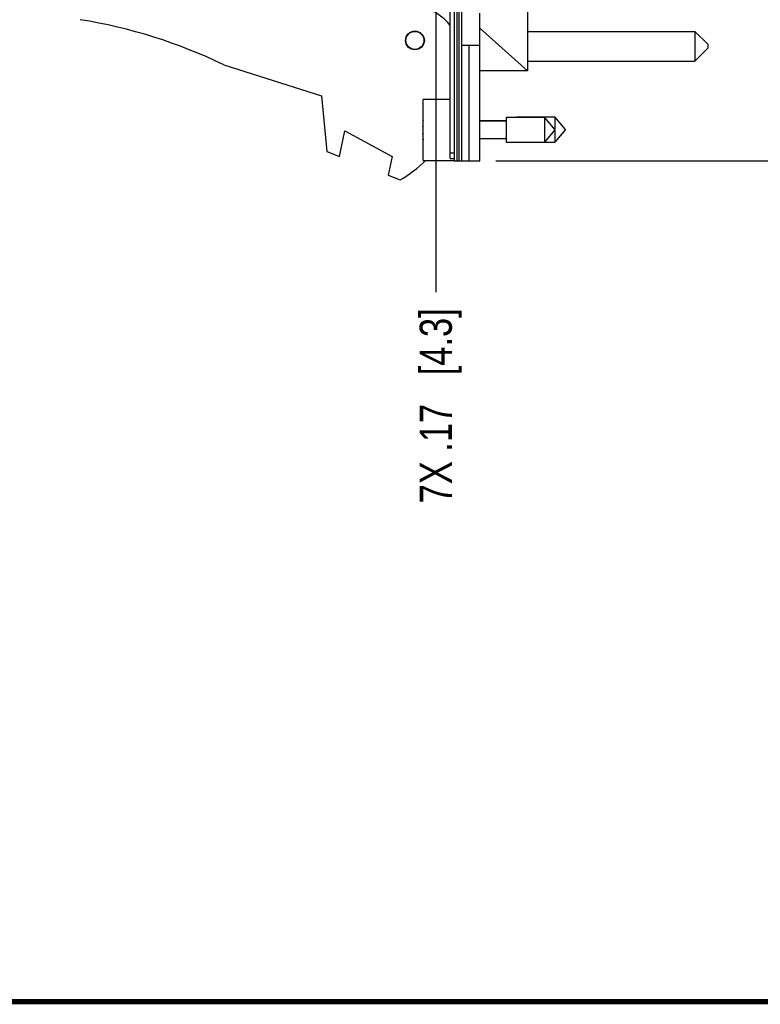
# Model space of a CAD drawing. Header units: inches. Extents: x 0.2 to 16.8, y 0.2 to 10.8.
# Tile 10 of 42: x 8.5 to 11.4, y 0.2 to 4.1. Entities that reach past the tile are written whole.
import ezdxf

# ---------------------------------------------------------------- set-up
doc = ezdxf.new("R2010")
doc.units = ezdxf.units.IN
doc.header["$LTSCALE"] = 0.935
doc.header["$MEASUREMENT"] = 0
doc.layers.get('0').update_dxf_attribs({"linetype": 'CONTINUOUS'})
doc.layers.add('DIMENSIONS', color=7, linetype='CONTINUOUS')
doc.styles.get("Standard").update_dxf_attribs({"font": 'txt', "width": 0.8})
doc.dimstyles.new('DIMSTYLE_1', dxfattribs={"dimtxt": 0.125, "dimasz": 0.18, "dimexe": 0.125, "dimexo": 0.0625, "dimgap": 0.03125, "dimtad": 0, "dimtih": 1, "dimtoh": 1, "dimzin": 4, "dimdsep": 46, "dimtxsty": 'STANDARD', "dimblk": '_FILLED', "dimblk1": '_FILLED', "dimblk2": '_FILLED', "dimcen": 0.09, "dimadec": 0, "dimazin": 0, "dimtp": 0.01, "dimtm": 0.01, "dimtfac": 1, "dimtofl": 0, "dimtmove": 0, "dimatfit": 3, "dimldrblk": '_FILLED', "dimfxl": 1, "dimtolj": 1, "dimtzin": 4, "dimarcsym": 0})
doc.dimstyles.new('DIMSTYLE_2', dxfattribs={"dimtxt": 0.125, "dimasz": 0.18, "dimexe": 0.125, "dimexo": 0.0625, "dimgap": 0.0625, "dimtad": 0, "dimtih": 1, "dimtoh": 1, "dimzin": 4, "dimdsep": 46, "dimtxsty": 'STANDARD', "dimblk": '_FILLED', "dimblk1": '_FILLED', "dimblk2": '_FILLED', "dimcen": 0.09, "dimadec": 0, "dimazin": 0, "dimtp": 0.01, "dimtm": 0.01, "dimtfac": 1, "dimtofl": 0, "dimtmove": 0, "dimatfit": 3, "dimldrblk": '_FILLED', "dimfxl": 1, "dimtolj": 1, "dimtzin": 4, "dimarcsym": 0})

# ---------------------------------------------------------------- blocks, each defined once
blk = doc.blocks.new('*D17')
at = {"layer": 'DIMENSIONS', "color": 2, "linetype": 'CONTINUOUS'}
blk.add_line((10.1175, 5.2089), (10.1175, 3.0179), dxfattribs=at)
at = {"layer": 'DIMENSIONS', "color": 2, "linetype": 'CONTINUOUS', "insert": (10.055, 2.9554), "char_height": 0.125, "width": 1.225, "attachment_point": 3, "rotation": 90, "line_spacing_factor": 0.9}
blk.add_mtext('7X .17{\\Ftxt.shx;\\W1.000000;\\H0.125000; }[4.3]', dxfattribs=at)
blk = doc.blocks.new('_FILLED')
at = {"color": 0, "linetype": 'BYBLOCK'}
blk.add_solid([(0, 0), (-1, 0.174), (-1, -0.174)], dxfattribs=at)
blk = doc.blocks.new('*D18')
at = {"layer": 'DIMENSIONS', "color": 2, "linetype": 'CONTINUOUS'}
for p, q in [((10.3511, 8.5934), (11.8557, 8.5934)), ((11.7307, 8.5934), (11.7307, 6.1859)), ((11.7307, 3.5284), (11.7307, 5.9359)), ((10.3511, 3.5284), (11.8557, 3.5284))]:
    blk.add_line(p, q, dxfattribs=at)
at = {"layer": 'DIMENSIONS', "color": 2, "linetype": 'CONTINUOUS', "xscale": 0.18, "yscale": 0.18, "zscale": 0.18}
for p, rotation in [((11.7307, 8.5934), 90), ((11.7307, 3.5284), 270)]:
    blk.add_blockref('_FILLED', p, dxfattribs=dict(at, rotation=rotation))
at = {"layer": 'DIMENSIONS', "color": 2, "linetype": 'CONTINUOUS', "insert": (11.7307, 6.1234), "char_height": 0.125, "width": 1.225, "attachment_point": 2, "line_spacing_factor": 0.9}
blk.add_mtext('5.06{\\Ftxt.shx;\\W1.000000;\\H0.125000; }[128.6]', dxfattribs=at)

msp = doc.modelspace()

# ---------------------------------------------------------------- linework, layer by layer
at = {"color": 7, "linetype": 'CONTINUOUS'}
for p, q in [((10.1736, 3.5384), (10.1736, 8.5834)), ((10.1886, 8.5934), (10.1886, 3.5284)), ((10.2186, 3.5284), (10.2186, 8.5934)), ((10.4746, 4.4574), (10.4746, 3.8784)), ((10.2886, 3.5284), (10.2886, 4.1034)), ((10.2886, 4.0447), (10.4746, 3.8784)), ((10.4746, 4.0322), (11.1246, 4.0322)), ((11.1746, 3.9822), (11.1246, 4.0322)), ((11.1246, 4.0322), (11.1246, 3.9172)), ((10.2186, 3.9784), (10.2886, 3.9784)), ((11.1746, 3.9672), (11.1246, 3.9172)), ((11.1746, 3.9822), (11.1746, 3.9672)), ((10.4746, 3.9172), (11.1246, 3.9172)), ((9.2936, 3.9021), (9.6736, 3.7824)), ((10.4746, 3.8784), (10.2886, 3.8784)), ((9.6736, 3.7824), (9.6936, 3.5654)), ((10.1736, 3.7677), (10.0686, 3.7677)), ((10.0686, 3.5307), (10.0686, 3.7677)), ((10.2886, 3.6855), (10.3923, 3.6855)), ((10.2886, 3.6843), (10.3923, 3.6843)), ((10.3923, 3.6985), (10.5404, 3.6985)), ((10.3923, 3.6), (10.3923, 3.6985)), ((10.4323, 3.6997), (10.5804, 3.6997)), ((10.4323, 3.6985), (10.4323, 3.6997)), ((10.5817, 3.6492), (10.5404, 3.6985)), ((10.5404, 3.6985), (10.5404, 3.6)), ((10.6217, 3.6504), (10.5804, 3.6997)), ((10.5804, 3.6997), (10.5804, 3.6508)), ((9.7436, 3.5462), (9.7636, 3.6462)), ((9.7636, 3.6462), (9.9476, 3.5462)), ((10.0666, 3.663), (10.0686, 3.663)), ((10.5404, 3.6), (10.5817, 3.6492)), ((10.6217, 3.6504), (10.5804, 3.6012)), ((10.5804, 3.6477), (10.5804, 3.6012)), ((10.0686, 3.6355), (10.0666, 3.6355)), ((10.3923, 3.6142), (10.2886, 3.6142)), ((10.5404, 3.6), (10.3923, 3.6)), ((10.5414, 3.6012), (10.5804, 3.6012)), ((9.6936, 3.5654), (9.7436, 3.5462)), ((9.9476, 3.5462), (9.933, 3.4734)), ((10.0686, 3.5307), (10.1886, 3.5307)), ((10.1736, 3.5384), (10.1886, 3.5384)), ((10.1886, 3.5284), (10.2886, 3.5284)), ((9.933, 3.4734), (9.9796, 3.4554))]:
    msp.add_line(p, q, dxfattribs=at)
at = {"color": 9, "linetype": 'CONTINUOUS'}
for p, q in [((10.2006, 3.5284), (10.2006, 8.5934)), ((10.2066, 8.5934), (10.2066, 3.5284)), ((10.2478, 3.5284), (10.2478, 3.9784)), ((10.1886, 3.5584), (10.1736, 3.5584))]:
    msp.add_line(p, q, dxfattribs=at)
at = {"color": 7, "linetype": 'CONTINUOUS', "const_width": 0.02}
msp.add_lwpolyline([(0.25, 0.2586), (16.75, 0.2586)], dxfattribs=at)
at = {"color": 7, "linetype": 'CONTINUOUS'}
for radius in [0.0365, 0.035]:
    msp.add_circle((10.0366, 3.9974), radius, dxfattribs=at)
for centre, radius, start, end in [((10.0286, 3.9482), 0.18, 36.3323, 75.5225), ((8.4123, 2.0779), 2.026, 64.2145, 80.8167), ((10.3789, 3.6492), 0.3127, 172.9477, 177.4743), ((10.3789, 3.6492), 0.3127, 182.5257, 187.0524), ((9.7586, 3.8474), 0.45, 299.4136, 315.2611)]:
    msp.add_arc(centre, radius, start, end, dxfattribs=at)

# ---------------------------------------------------------------- dimensions: what is measured, and where the dimension line sits
at = {"layer": 'DIMENSIONS', "color": 2, "linetype": 'CONTINUOUS'}
dim = msp.add_linear_dim(base=(11.73069, 8.59335), p1=(10.28863, 3.52844), p2=(10.28863, 8.59335), angle=90, dimstyle='DIMSTYLE_2', dxfattribs=at)
dim.commit()
dim.dimension.update_dxf_attribs({"geometry": '*D18', "text_midpoint": (11.73069, 6.0609), "dimtype": 160})
dim = msp.add_ordinate_dim(feature_location=(10.1175, 5.2089), offset=(0, -2.191), dtype=1, origin=(10.2886, 5.2714), text='7X <>', dimstyle='DIMSTYLE_1', dxfattribs=at)
dim.commit()
dim.dimension.update_dxf_attribs({"geometry": '*D17', "text_midpoint": (10.1175, 2.3429)})

doc.saveas('drawing.dxf')
